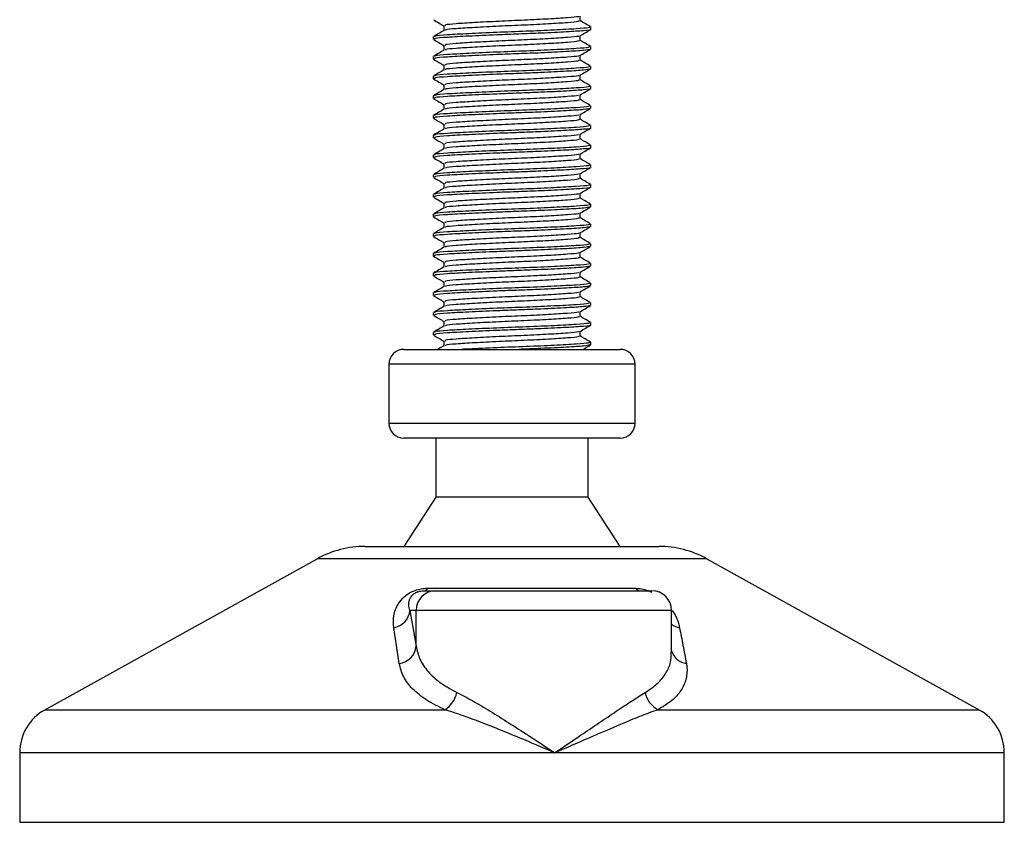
# Model space of a CAD drawing. Header units: millimetres. Extents: x 0 to 420, y 0 to 297.
# Tile 11 of 68: x 93 to 109, y 143 to 155. Entities that reach past the tile are written whole.
import ezdxf

# ---------------------------------------------------------------- set-up
doc = ezdxf.new("R2010")
doc.units = ezdxf.units.MM

msp = doc.modelspace()

# ---------------------------------------------------------------- linework, layer by layer
at = {"color": 7, "linetype": 'Continuous', "lineweight": 25}
for p, q in [((102.1032, 155.0531), (102.1032, 155.1277)), ((99.9856, 154.9766), (99.9856, 154.9022)), ((102.2689, 154.9192), (102.2689, 154.9577)), ((99.8199, 154.8045), (99.8199, 154.7662)), ((102.1032, 154.747), (102.1032, 154.8216)), ((99.9856, 154.6704), (99.9856, 154.5961)), ((102.2582, 154.6131), (102.2672, 154.6104)), ((102.2689, 154.6131), (102.2689, 154.6515)), ((99.8199, 154.4984), (99.8199, 154.4601)), ((102.1032, 154.4408), (102.1032, 154.5155)), ((99.9856, 154.3643), (99.9856, 154.29)), ((102.2582, 154.307), (102.2672, 154.3043)), ((102.2689, 154.307), (102.2689, 154.3454)), ((99.8199, 154.1922), (99.8199, 154.154)), ((102.1032, 154.1347), (102.1032, 154.2093)), ((99.9856, 154.0582), (99.9856, 153.9838)), ((102.2689, 154.0008), (102.2689, 154.0393)), ((99.8199, 153.8861), (99.8199, 153.8478)), ((102.1032, 153.8286), (102.1032, 153.9032)), ((99.9856, 153.752), (99.9856, 153.6777)), ((102.2582, 153.6947), (102.2672, 153.692)), ((102.2689, 153.6947), (102.2689, 153.7331)), ((99.8199, 153.58), (99.8199, 153.5417)), ((102.1032, 153.5224), (102.1032, 153.5971)), ((99.9856, 153.4459), (99.9856, 153.3716)), ((102.2689, 153.3886), (102.2689, 153.427)), ((99.8199, 153.2738), (99.8199, 153.2356)), ((102.1032, 153.2163), (102.1032, 153.2909)), ((99.9856, 153.1398), (99.9856, 153.0654)), ((102.2689, 153.0824), (102.2689, 153.1208)), ((99.8199, 152.9677), (99.8199, 152.9294)), ((102.1032, 152.9102), (102.1032, 152.9848)), ((99.9856, 152.8336), (99.9856, 152.7593)), ((102.2689, 152.7763), (102.2689, 152.8147)), ((99.8199, 152.6616), (99.8199, 152.6233)), ((102.1032, 152.604), (102.1032, 152.6787)), ((99.9856, 152.5275), (99.9856, 152.4532)), ((102.2689, 152.4702), (102.2689, 152.5086)), ((99.8199, 152.3554), (99.8199, 152.3172)), ((102.1032, 152.2979), (102.1032, 152.3725)), ((99.9856, 152.2214), (99.9856, 152.147)), ((102.2582, 152.164), (102.2672, 152.1614)), ((102.2689, 152.164), (102.2689, 152.2024)), ((99.8199, 152.0493), (99.8199, 152.011)), ((102.1032, 151.9918), (102.1032, 152.0664)), ((99.9856, 151.9152), (99.9856, 151.8409)), ((102.2582, 151.8579), (102.2672, 151.8552)), ((102.2689, 151.8579), (102.2689, 151.8963)), ((99.8199, 151.7432), (99.8199, 151.7049)), ((102.1032, 151.6856), (102.1032, 151.7603)), ((99.9856, 151.6091), (99.9856, 151.5348)), ((102.2582, 151.5518), (102.2672, 151.5491)), ((102.2689, 151.5518), (102.2689, 151.5902)), ((99.8199, 151.437), (99.8199, 151.3988)), ((102.1032, 151.3795), (102.1032, 151.4541)), ((99.9856, 151.303), (99.9856, 151.2286)), ((102.2582, 151.2456), (102.2672, 151.243)), ((102.2689, 151.2456), (102.2689, 151.284)), ((99.8199, 151.1309), (99.8199, 151.0926)), ((102.1032, 151.0734), (102.1032, 151.148)), ((99.9856, 150.9968), (99.9856, 150.9225)), ((102.2582, 150.9395), (102.2672, 150.9368)), ((102.2689, 150.9395), (102.2689, 150.9779)), ((99.8199, 150.8248), (99.8199, 150.7865)), ((102.1032, 150.7672), (102.1032, 150.8419)), ((99.9856, 150.6907), (99.9856, 150.6164)), ((102.2582, 150.6334), (102.2672, 150.6307)), ((102.2689, 150.6334), (102.2689, 150.6718)), ((99.8199, 150.5186), (99.8199, 150.4804)), ((102.1032, 150.4611), (102.1032, 150.5357)), ((99.9856, 150.3846), (99.9856, 150.3102)), ((102.2689, 150.3272), (102.2689, 150.3656)), ((99.8199, 150.2125), (99.8199, 150.1742)), ((102.1032, 150.155), (102.1032, 150.2296)), ((99.9856, 150.0784), (99.9856, 150.0041)), ((102.2582, 150.0211), (102.2672, 150.0184)), ((102.2689, 150.0211), (102.2689, 150.0595)), ((99.3607, 149.949), (102.7281, 149.949)), ((99.1311, 149.7194), (99.1311, 148.801)), ((99.1383, 149.7194), (99.1311, 149.7194)), ((102.9577, 149.7194), (99.1383, 149.7194)), ((102.9577, 148.801), (102.9577, 149.7194)), ((99.1311, 148.801), (102.9577, 148.801)), ((102.7281, 148.5714), (99.3607, 148.5714)), ((99.8581, 148.5714), (99.8581, 147.653)), ((102.2307, 147.653), (102.2307, 148.5714)), ((99.8581, 147.653), (99.3607, 146.8877)), ((102.2307, 147.653), (99.8581, 147.653)), ((102.7281, 146.8877), (102.2307, 147.653)), ((98.7613, 146.8877), (103.3275, 146.8877)), ((98.0197, 146.696), (93.7856, 144.351)), ((98.0311, 146.696), (98.0197, 146.696)), ((104.0691, 146.696), (98.0311, 146.696)), ((108.3032, 144.351), (104.0691, 146.696)), ((99.6818, 146.1989), (99.8581, 146.1989)), ((99.7323, 146.2372), (102.9627, 146.2372)), ((99.8581, 146.1989), (103.2192, 146.1989)), ((99.4576, 145.8927), (99.5531, 145.3365)), ((99.5531, 145.8927), (99.4576, 145.8927)), ((99.5531, 145.3365), (99.5531, 145.8927)), ((103.5253, 145.8927), (99.5531, 145.8927)), ((103.5253, 145.2371), (103.5253, 145.8927)), ((93.7856, 144.351), (100.0004, 144.351)), ((103.3137, 144.351), (108.3032, 144.351)), ((93.3911, 143.6815), (93.3911, 142.6018)), ((101.708, 143.6815), (93.3911, 143.6815)), ((108.6978, 143.6815), (101.708, 143.6815)), ((108.6978, 142.6018), (108.6978, 143.6815)), ((93.3911, 142.6018), (93.4199, 142.6018)), ((93.4199, 142.6018), (108.6978, 142.6018))]:
    msp.add_line(p, q, dxfattribs=at)
for centre, radius, start, end in [((99.3607, 149.7194), 0.2296, 90, 180), ((102.7281, 149.7194), 0.2296, 0, 90), ((99.3607, 148.801), 0.2296, 180, 270), ((102.7281, 148.801), 0.2296, 270, 0), ((98.7613, 145.357), 1.5307, 90, 118.97971), ((103.3275, 145.357), 1.5307, 61.02029, 90), ((99.8587, 145.8933), 0.3056, 90.1083, 180.10789), ((99.672, 146.2642), 0.066, 278.49257, 335.89592), ((103.0422, 146.3001), 0.1014, 218.34182, 266.79191), ((103.2192, 145.8927), 0.3061, 0, 90), ((99.1605, 145.9195), 0.2983, 279.07467, 354.85539), ((103.7082, 145.924), 0.3048, 233.12971, 258.87121), ((99.2556, 145.3655), 0.2989, 276.94193, 354.44804), ((103.7888, 145.3408), 0.2742, 196.03358, 262.99521), ((99.7826, 144.7011), 0.4123, 301.89425, 348.4889), ((103.4885, 144.6858), 0.3777, 190.22117, 242.43176), ((94.1564, 143.6815), 0.7653, 118.97971, 180), ((107.9324, 143.6815), 0.7653, 0, 61.02029)]:
    msp.add_arc(centre, radius, start, end, dxfattribs=at)
for points, knots in [([(99.8246, 155.0679), (99.8523, 155.0519), (99.906, 155.0208), (99.9596, 154.9897), (99.9856, 154.9747)], [0, 0, 0, 0, 0.5163558, 1, 1, 1, 1]), ([(102.0793, 155.1248), (102.0789, 155.1223), (102.0772, 155.1134), (101.9173, 155.1005), (101.6269, 155.0807), (101.2424, 155.0617), (100.8328, 155.0448), (100.4518, 155.0246), (100.1619, 155.0067), (99.998, 154.9912), (100.0026, 154.9807), (100.0044, 154.9766)], [0, 0, 0, 0, 0.0492908, 0.1712997, 0.2981292, 0.4238469, 0.5463291, 0.6737547, 0.7978, 0.9217212, 1, 1, 1, 1]), ([(99.9892, 154.9043), (99.9615, 154.8883), (99.9061, 154.8562), (99.8506, 154.8241), (99.8229, 154.808)], [0, 0, 0, 0, 0.4998987, 1, 1, 1, 1]), ([(102.2482, 154.9577), (102.249, 154.9534), (102.2512, 154.9428), (102.0565, 154.9282), (101.7174, 154.9085), (101.2736, 154.8895), (100.7996, 154.8726), (100.359, 154.8524), (100.0239, 154.8345), (99.8345, 154.819), (99.8397, 154.8085), (99.8417, 154.8045)], [0, 0, 0, 0, 0.0795242, 0.1977381, 0.3206174, 0.4424209, 0.5610929, 0.684549, 0.8047339, 0.9247987, 1, 1, 1, 1]), ([(102.2582, 154.9192), (102.2617, 154.9183), (102.2899, 154.9111), (102.173, 154.8984), (101.9113, 154.8806), (101.5379, 154.862), (101.1558, 154.8473), (100.7638, 154.8326), (100.3589, 154.8141), (100.0239, 154.7963), (99.8345, 154.7807), (99.8397, 154.7703), (99.8417, 154.7662)], [0, 0, 0, 0, 0.0167834, 0.1370015, 0.2569808, 0.380436, 0.4722687, 0.5611895, 0.6846185, 0.8047769, 0.9248152, 1, 1, 1, 1]), ([(102.0852, 155.0532), (102.0859, 155.049), (102.0877, 155.0384), (101.9195, 155.0239), (101.6264, 155.0041), (101.2425, 154.9852), (100.8329, 154.9683), (100.4513, 154.9481), (100.1638, 154.9302), (100.0067, 154.916), (100.0078, 154.907), (100.0082, 154.9044)], [0, 0, 0, 0, 0.0812126, 0.2026951, 0.3289775, 0.4541529, 0.5761068, 0.7029826, 0.8264929, 0.9498795, 1, 1, 1, 1]), ([(102.098, 154.8186), (102.1257, 154.8346), (102.1811, 154.8667), (102.2365, 154.8988), (102.2642, 154.9148)], [0, 0, 0, 0, 0.4999098, 1, 1, 1, 1]), ([(102.2659, 154.9611), (102.2382, 154.9772), (102.184, 155.0085), (102.1297, 155.04), (102.1032, 155.0553)], [0, 0, 0, 0, 0.5112595, 1, 1, 1, 1]), ([(99.8246, 154.7618), (99.8523, 154.7457), (99.906, 154.7146), (99.9596, 154.6836), (99.9856, 154.6685)], [0, 0, 0, 0, 0.5163558, 1, 1, 1, 1]), ([(102.0793, 154.8187), (102.0789, 154.8162), (102.0772, 154.8073), (101.9173, 154.7943), (101.6269, 154.7745), (101.2424, 154.7556), (100.8328, 154.7387), (100.4518, 154.7185), (100.1619, 154.7006), (99.998, 154.685), (100.0026, 154.6745), (100.0044, 154.6705)], [0, 0, 0, 0, 0.0492908, 0.1712997, 0.2981292, 0.4238469, 0.5463291, 0.6737547, 0.7978, 0.9217212, 1, 1, 1, 1]), ([(99.9892, 154.5982), (99.9615, 154.5822), (99.9061, 154.55), (99.8506, 154.518), (99.8229, 154.5019)], [0, 0, 0, 0, 0.4998987, 1, 1, 1, 1]), ([(102.2482, 154.6515), (102.249, 154.6472), (102.2512, 154.6366), (102.0565, 154.6221), (101.7174, 154.6023), (101.2736, 154.5834), (100.7996, 154.5665), (100.359, 154.5463), (100.0239, 154.5284), (99.8345, 154.5129), (99.8397, 154.5024), (99.8417, 154.4984)], [0, 0, 0, 0, 0.07952416, 0.19773806, 0.32061745, 0.44242089, 0.56109289, 0.68454905, 0.80473395, 0.92479867, 1, 1, 1, 1]), ([(102.2569, 154.6087), (102.2336, 154.6032), (102.1846, 154.5916), (101.9056, 154.5745), (101.539, 154.5559), (101.1555, 154.5412), (100.7639, 154.5265), (100.3589, 154.508), (100.0239, 154.4901), (99.8345, 154.4746), (99.8397, 154.4641), (99.8417, 154.4601)], [0, 0, 0, 0, 0.1121001, 0.2355413, 0.3625587, 0.4570412, 0.5485278, 0.6755183, 0.7991439, 0.9226458, 1, 1, 1, 1]), ([(102.0852, 154.7471), (102.0859, 154.7429), (102.0877, 154.7323), (101.9195, 154.7178), (101.6264, 154.698), (101.2425, 154.679), (100.8329, 154.6621), (100.4513, 154.6419), (100.1638, 154.6241), (100.0067, 154.6099), (100.0078, 154.6009), (100.0082, 154.5982)], [0, 0, 0, 0, 0.0812126, 0.2026951, 0.3289775, 0.4541529, 0.5761068, 0.7029826, 0.8264929, 0.9498795, 1, 1, 1, 1]), ([(102.098, 154.5124), (102.1257, 154.5285), (102.1811, 154.5606), (102.2365, 154.5926), (102.2642, 154.6087)], [0, 0, 0, 0, 0.4999098, 1, 1, 1, 1]), ([(102.2659, 154.655), (102.2382, 154.671), (102.184, 154.7024), (102.1297, 154.7338), (102.1032, 154.7492)], [0, 0, 0, 0, 0.5112595, 1, 1, 1, 1]), ([(99.8246, 154.4556), (99.8523, 154.4396), (99.906, 154.4085), (99.9596, 154.3774), (99.9856, 154.3624)], [0, 0, 0, 0, 0.5163558, 1, 1, 1, 1]), ([(102.0793, 154.5126), (102.0789, 154.51), (102.0772, 154.5012), (101.9173, 154.4882), (101.6269, 154.4684), (101.2424, 154.4494), (100.8328, 154.4325), (100.4518, 154.4123), (100.1619, 154.3945), (99.998, 154.3789), (100.0026, 154.3684), (100.0044, 154.3643)], [0, 0, 0, 0, 0.0492908, 0.1712997, 0.2981292, 0.4238469, 0.5463291, 0.6737547, 0.7978, 0.9217212, 1, 1, 1, 1]), ([(99.9892, 154.2921), (99.9615, 154.276), (99.9061, 154.2439), (99.8506, 154.2118), (99.8229, 154.1958)], [0, 0, 0, 0, 0.4998987, 1, 1, 1, 1]), ([(102.2482, 154.3454), (102.249, 154.3411), (102.2512, 154.3305), (102.0565, 154.316), (101.7174, 154.2962), (101.2736, 154.2772), (100.7996, 154.2603), (100.359, 154.2401), (100.0239, 154.2223), (99.8345, 154.2067), (99.8397, 154.1963), (99.8417, 154.1922)], [0, 0, 0, 0, 0.07952416, 0.19773806, 0.32061745, 0.44242089, 0.56109289, 0.68454905, 0.80473395, 0.92479867, 1, 1, 1, 1]), ([(102.2569, 154.3026), (102.2336, 154.2971), (102.1846, 154.2855), (101.9056, 154.2684), (101.539, 154.2497), (101.1555, 154.235), (100.7639, 154.2204), (100.3589, 154.2019), (100.0239, 154.184), (99.8345, 154.1685), (99.8397, 154.158), (99.8417, 154.154)], [0, 0, 0, 0, 0.1121001, 0.2355413, 0.3625587, 0.4570412, 0.5485278, 0.6755183, 0.7991439, 0.9226458, 1, 1, 1, 1]), ([(102.0852, 154.441), (102.0859, 154.4367), (102.0877, 154.4261), (101.9195, 154.4116), (101.6264, 154.3919), (101.2425, 154.3729), (100.8329, 154.356), (100.4513, 154.3358), (100.1638, 154.3179), (100.0067, 154.3037), (100.0078, 154.2947), (100.0082, 154.2921)], [0, 0, 0, 0, 0.0812126, 0.2026951, 0.3289775, 0.4541529, 0.5761068, 0.7029826, 0.8264929, 0.9498795, 1, 1, 1, 1]), ([(102.098, 154.2063), (102.1257, 154.2223), (102.1811, 154.2544), (102.2365, 154.2865), (102.2642, 154.3026)], [0, 0, 0, 0, 0.4999098, 1, 1, 1, 1]), ([(102.2659, 154.3488), (102.2382, 154.3649), (102.184, 154.3963), (102.1297, 154.4277), (102.1032, 154.443)], [0, 0, 0, 0, 0.5112595, 1, 1, 1, 1]), ([(99.8246, 154.1495), (99.8523, 154.1334), (99.906, 154.1024), (99.9596, 154.0713), (99.9856, 154.0563)], [0, 0, 0, 0, 0.5163558, 1, 1, 1, 1]), ([(102.0793, 154.2064), (102.0789, 154.2039), (102.0772, 154.195), (101.9173, 154.1821), (101.6269, 154.1623), (101.2424, 154.1433), (100.8328, 154.1264), (100.4518, 154.1062), (100.1619, 154.0883), (99.998, 154.0728), (100.0026, 154.0623), (100.0044, 154.0582)], [0, 0, 0, 0, 0.0492908, 0.1712997, 0.2981292, 0.4238469, 0.5463291, 0.6737547, 0.7978, 0.9217212, 1, 1, 1, 1]), ([(99.9892, 153.9859), (99.9615, 153.9699), (99.9061, 153.9378), (99.8506, 153.9057), (99.8229, 153.8896)], [0, 0, 0, 0, 0.4998987, 1, 1, 1, 1]), ([(102.2482, 154.0393), (102.249, 154.035), (102.2512, 154.0244), (102.0565, 154.0098), (101.7174, 153.9901), (101.2736, 153.9711), (100.7996, 153.9542), (100.359, 153.934), (100.0239, 153.9161), (99.8345, 153.9006), (99.8397, 153.8901), (99.8417, 153.8861)], [0, 0, 0, 0, 0.07952416, 0.19773806, 0.32061745, 0.44242089, 0.56109289, 0.68454905, 0.80473395, 0.92479867, 1, 1, 1, 1]), ([(102.2582, 154.0008), (102.2617, 153.9999), (102.2899, 153.9927), (102.173, 153.98), (101.9113, 153.9622), (101.5379, 153.9436), (101.1558, 153.9289), (100.7638, 153.9142), (100.3589, 153.8957), (100.0239, 153.8779), (99.8345, 153.8623), (99.8397, 153.8519), (99.8417, 153.8478)], [0, 0, 0, 0, 0.0167834, 0.1370015, 0.2569808, 0.380436, 0.4722687, 0.5611895, 0.6846185, 0.8047769, 0.9248152, 1, 1, 1, 1]), ([(102.0852, 154.1348), (102.0859, 154.1306), (102.0877, 154.12), (101.9195, 154.1055), (101.6264, 154.0857), (101.2425, 154.0668), (100.8329, 154.0499), (100.4513, 154.0297), (100.1638, 154.0118), (100.0067, 153.9976), (100.0078, 153.9886), (100.0082, 153.986)], [0, 0, 0, 0, 0.0812126, 0.2026951, 0.3289775, 0.4541529, 0.5761068, 0.7029826, 0.8264929, 0.9498795, 1, 1, 1, 1]), ([(102.098, 153.9002), (102.1257, 153.9162), (102.1811, 153.9483), (102.2365, 153.9804), (102.2642, 153.9964)], [0, 0, 0, 0, 0.4999098, 1, 1, 1, 1]), ([(102.2659, 154.0427), (102.2382, 154.0588), (102.184, 154.0901), (102.1297, 154.1216), (102.1032, 154.1369)], [0, 0, 0, 0, 0.5112595, 1, 1, 1, 1]), ([(99.8246, 153.8434), (99.8523, 153.8273), (99.906, 153.7962), (99.9596, 153.7652), (99.9856, 153.7501)], [0, 0, 0, 0, 0.5163558, 1, 1, 1, 1]), ([(102.0793, 153.9003), (102.0789, 153.8978), (102.0772, 153.8889), (101.9173, 153.8759), (101.6269, 153.8561), (101.2424, 153.8372), (100.8328, 153.8203), (100.4518, 153.8001), (100.1619, 153.7822), (99.998, 153.7666), (100.0026, 153.7561), (100.0044, 153.7521)], [0, 0, 0, 0, 0.0492908, 0.1712997, 0.2981292, 0.4238469, 0.5463291, 0.6737547, 0.7978, 0.9217212, 1, 1, 1, 1]), ([(99.9892, 153.6798), (99.9615, 153.6638), (99.9061, 153.6316), (99.8506, 153.5996), (99.8229, 153.5835)], [0, 0, 0, 0, 0.4998987, 1, 1, 1, 1]), ([(102.2482, 153.7331), (102.249, 153.7288), (102.2512, 153.7182), (102.0565, 153.7037), (101.7174, 153.6839), (101.2736, 153.665), (100.7996, 153.6481), (100.359, 153.6279), (100.0239, 153.61), (99.8345, 153.5945), (99.8397, 153.584), (99.8417, 153.58)], [0, 0, 0, 0, 0.0795242, 0.1977381, 0.3206174, 0.4424209, 0.5610929, 0.684549, 0.8047339, 0.9247987, 1, 1, 1, 1]), ([(102.2569, 153.6903), (102.2336, 153.6848), (102.1846, 153.6732), (101.9056, 153.6561), (101.539, 153.6375), (101.1555, 153.6228), (100.7639, 153.6081), (100.3589, 153.5896), (100.0239, 153.5717), (99.8345, 153.5562), (99.8397, 153.5457), (99.8417, 153.5417)], [0, 0, 0, 0, 0.1121001, 0.2355413, 0.3625587, 0.4570412, 0.5485278, 0.6755183, 0.7991439, 0.9226458, 1, 1, 1, 1]), ([(102.0852, 153.8287), (102.0859, 153.8245), (102.0877, 153.8139), (101.9195, 153.7994), (101.6264, 153.7796), (101.2425, 153.7606), (100.8329, 153.7437), (100.4513, 153.7235), (100.1638, 153.7057), (100.0067, 153.6915), (100.0078, 153.6824), (100.0082, 153.6798)], [0, 0, 0, 0, 0.0812126, 0.2026951, 0.3289775, 0.4541529, 0.5761068, 0.7029826, 0.8264929, 0.9498795, 1, 1, 1, 1]), ([(102.098, 153.594), (102.1257, 153.6101), (102.1811, 153.6422), (102.2365, 153.6742), (102.2642, 153.6903)], [0, 0, 0, 0, 0.4999098, 1, 1, 1, 1]), ([(102.2659, 153.7366), (102.2382, 153.7526), (102.184, 153.784), (102.1297, 153.8154), (102.1032, 153.8308)], [0, 0, 0, 0, 0.5112595, 1, 1, 1, 1]), ([(99.8246, 153.5372), (99.8523, 153.5212), (99.906, 153.4901), (99.9596, 153.459), (99.9856, 153.444)], [0, 0, 0, 0, 0.5163558, 1, 1, 1, 1]), ([(102.0793, 153.5942), (102.0789, 153.5916), (102.0772, 153.5828), (101.9173, 153.5698), (101.6269, 153.55), (101.2424, 153.531), (100.8328, 153.5141), (100.4518, 153.4939), (100.1619, 153.4761), (99.998, 153.4605), (100.0026, 153.45), (100.0044, 153.4459)], [0, 0, 0, 0, 0.0492908, 0.1712997, 0.2981292, 0.4238469, 0.5463291, 0.6737547, 0.7978, 0.9217212, 1, 1, 1, 1]), ([(99.9892, 153.3737), (99.9615, 153.3576), (99.9061, 153.3255), (99.8506, 153.2934), (99.8229, 153.2774)], [0, 0, 0, 0, 0.4998987, 1, 1, 1, 1]), ([(102.2482, 153.427), (102.249, 153.4227), (102.2512, 153.4121), (102.0565, 153.3976), (101.7174, 153.3778), (101.2736, 153.3588), (100.7996, 153.3419), (100.359, 153.3217), (100.0239, 153.3039), (99.8345, 153.2883), (99.8397, 153.2779), (99.8417, 153.2738)], [0, 0, 0, 0, 0.0795242, 0.1977381, 0.3206174, 0.4424209, 0.5610929, 0.684549, 0.8047339, 0.9247987, 1, 1, 1, 1]), ([(102.2582, 153.3886), (102.2617, 153.3877), (102.2899, 153.3804), (102.173, 153.3678), (101.9113, 153.35), (101.5379, 153.3313), (101.1558, 153.3166), (100.7638, 153.302), (100.3589, 153.2835), (100.0239, 153.2656), (99.8345, 153.2501), (99.8397, 153.2396), (99.8417, 153.2356)], [0, 0, 0, 0, 0.0167834, 0.1370015, 0.2569808, 0.380436, 0.4722687, 0.5611895, 0.6846185, 0.8047769, 0.9248152, 1, 1, 1, 1]), ([(102.0852, 153.5226), (102.0859, 153.5183), (102.0877, 153.5077), (101.9195, 153.4932), (101.6264, 153.4735), (101.2425, 153.4545), (100.8329, 153.4376), (100.4513, 153.4174), (100.1638, 153.3995), (100.0067, 153.3853), (100.0078, 153.3763), (100.0082, 153.3737)], [0, 0, 0, 0, 0.0812126, 0.2026951, 0.3289775, 0.4541529, 0.5761068, 0.7029826, 0.8264929, 0.9498795, 1, 1, 1, 1]), ([(102.098, 153.2879), (102.1257, 153.3039), (102.1811, 153.336), (102.2365, 153.3681), (102.2642, 153.3842)], [0, 0, 0, 0, 0.4999098, 1, 1, 1, 1]), ([(102.2659, 153.4304), (102.2382, 153.4465), (102.184, 153.4779), (102.1297, 153.5093), (102.1032, 153.5246)], [0, 0, 0, 0, 0.5112595, 1, 1, 1, 1]), ([(99.8246, 153.2311), (99.8523, 153.215), (99.906, 153.184), (99.9596, 153.1529), (99.9856, 153.1379)], [0, 0, 0, 0, 0.5163558, 1, 1, 1, 1]), ([(102.0793, 153.288), (102.0789, 153.2855), (102.0772, 153.2766), (101.9173, 153.2637), (101.6269, 153.2439), (101.2424, 153.2249), (100.8328, 153.208), (100.4518, 153.1878), (100.1619, 153.1699), (99.998, 153.1544), (100.0026, 153.1439), (100.0044, 153.1398)], [0, 0, 0, 0, 0.0492908, 0.1712997, 0.2981292, 0.4238469, 0.5463291, 0.6737547, 0.7978, 0.9217212, 1, 1, 1, 1]), ([(99.9892, 153.0675), (99.9615, 153.0515), (99.9061, 153.0194), (99.8506, 152.9873), (99.8229, 152.9712)], [0, 0, 0, 0, 0.4998987, 1, 1, 1, 1]), ([(102.2482, 153.1208), (102.249, 153.1166), (102.2512, 153.106), (102.0565, 153.0914), (101.7174, 153.0717), (101.2736, 153.0527), (100.7996, 153.0358), (100.359, 153.0156), (100.0239, 152.9977), (99.8345, 152.9822), (99.8397, 152.9717), (99.8417, 152.9677)], [0, 0, 0, 0, 0.07952416, 0.19773806, 0.32061745, 0.44242089, 0.56109289, 0.68454905, 0.80473395, 0.92479867, 1, 1, 1, 1]), ([(102.2582, 153.0824), (102.2617, 153.0815), (102.2899, 153.0742), (102.173, 153.0616), (101.9113, 153.0438), (101.5379, 153.0252), (101.1558, 153.0105), (100.7638, 152.9958), (100.3589, 152.9773), (100.0239, 152.9595), (99.8345, 152.9439), (99.8397, 152.9335), (99.8417, 152.9294)], [0, 0, 0, 0, 0.0167834, 0.1370015, 0.2569808, 0.380436, 0.4722687, 0.5611895, 0.6846185, 0.8047769, 0.9248152, 1, 1, 1, 1]), ([(102.0852, 153.2164), (102.0859, 153.2122), (102.0877, 153.2016), (101.9195, 153.1871), (101.6264, 153.1673), (101.2425, 153.1484), (100.8329, 153.1315), (100.4513, 153.1113), (100.1638, 153.0934), (100.0067, 153.0792), (100.0078, 153.0702), (100.0082, 153.0676)], [0, 0, 0, 0, 0.0812126, 0.2026951, 0.3289775, 0.4541529, 0.5761068, 0.7029826, 0.8264929, 0.9498795, 1, 1, 1, 1]), ([(102.098, 152.9818), (102.1257, 152.9978), (102.1811, 153.0299), (102.2365, 153.062), (102.2642, 153.078)], [0, 0, 0, 0, 0.4999098, 1, 1, 1, 1]), ([(102.2659, 153.1243), (102.2382, 153.1404), (102.184, 153.1717), (102.1297, 153.2032), (102.1032, 153.2185)], [0, 0, 0, 0, 0.5112595, 1, 1, 1, 1]), ([(99.8246, 152.925), (99.8523, 152.9089), (99.906, 152.8778), (99.9596, 152.8468), (99.9856, 152.8317)], [0, 0, 0, 0, 0.5163558, 1, 1, 1, 1]), ([(102.0793, 152.9819), (102.0789, 152.9794), (102.0772, 152.9705), (101.9173, 152.9575), (101.6269, 152.9377), (101.2424, 152.9188), (100.8328, 152.9019), (100.4518, 152.8817), (100.1619, 152.8638), (99.998, 152.8482), (100.0026, 152.8377), (100.0044, 152.8337)], [0, 0, 0, 0, 0.0492908, 0.1712997, 0.2981292, 0.4238469, 0.5463291, 0.6737547, 0.7978, 0.9217212, 1, 1, 1, 1]), ([(99.9892, 152.7614), (99.9615, 152.7454), (99.9061, 152.7132), (99.8506, 152.6812), (99.8229, 152.6651)], [0, 0, 0, 0, 0.4998987, 1, 1, 1, 1]), ([(102.2482, 152.8147), (102.249, 152.8104), (102.2512, 152.7998), (102.0565, 152.7853), (101.7174, 152.7655), (101.2736, 152.7466), (100.7996, 152.7297), (100.359, 152.7095), (100.0239, 152.6916), (99.8345, 152.6761), (99.8397, 152.6656), (99.8417, 152.6616)], [0, 0, 0, 0, 0.07952416, 0.19773806, 0.32061745, 0.44242089, 0.56109289, 0.68454905, 0.80473395, 0.92479867, 1, 1, 1, 1]), ([(102.2582, 152.7763), (102.2617, 152.7754), (102.2899, 152.7681), (102.173, 152.7555), (101.9113, 152.7377), (101.5379, 152.7191), (101.1558, 152.7043), (100.7638, 152.6897), (100.3589, 152.6712), (100.0239, 152.6533), (99.8345, 152.6378), (99.8397, 152.6273), (99.8417, 152.6233)], [0, 0, 0, 0, 0.0167834, 0.1370015, 0.2569808, 0.380436, 0.4722687, 0.5611895, 0.6846185, 0.8047769, 0.9248152, 1, 1, 1, 1]), ([(102.0852, 152.9103), (102.0859, 152.9061), (102.0877, 152.8955), (101.9195, 152.881), (101.6264, 152.8612), (101.2425, 152.8422), (100.8329, 152.8253), (100.4513, 152.8051), (100.1638, 152.7873), (100.0067, 152.7731), (100.0078, 152.764), (100.0082, 152.7614)], [0, 0, 0, 0, 0.0812126, 0.2026951, 0.3289775, 0.4541529, 0.5761068, 0.7029826, 0.8264929, 0.9498795, 1, 1, 1, 1]), ([(102.098, 152.6756), (102.1257, 152.6917), (102.1811, 152.7238), (102.2365, 152.7558), (102.2642, 152.7719)], [0, 0, 0, 0, 0.4999098, 1, 1, 1, 1]), ([(102.2659, 152.8182), (102.2382, 152.8342), (102.184, 152.8656), (102.1297, 152.897), (102.1032, 152.9124)], [0, 0, 0, 0, 0.5112595, 1, 1, 1, 1]), ([(99.8246, 152.6188), (99.8523, 152.6028), (99.906, 152.5717), (99.9596, 152.5406), (99.9856, 152.5256)], [0, 0, 0, 0, 0.5163558, 1, 1, 1, 1]), ([(102.0793, 152.6758), (102.0789, 152.6732), (102.0772, 152.6644), (101.9173, 152.6514), (101.6269, 152.6316), (101.2424, 152.6126), (100.8328, 152.5957), (100.4518, 152.5755), (100.1619, 152.5577), (99.998, 152.5421), (100.0026, 152.5316), (100.0044, 152.5275)], [0, 0, 0, 0, 0.0492908, 0.1712997, 0.2981292, 0.4238469, 0.5463291, 0.6737547, 0.7978, 0.9217212, 1, 1, 1, 1]), ([(99.9892, 152.4553), (99.9615, 152.4392), (99.9061, 152.4071), (99.8506, 152.375), (99.8229, 152.359)], [0, 0, 0, 0, 0.4998987, 1, 1, 1, 1]), ([(102.2482, 152.5086), (102.249, 152.5043), (102.2512, 152.4937), (102.0565, 152.4792), (101.7174, 152.4594), (101.2736, 152.4404), (100.7996, 152.4235), (100.359, 152.4033), (100.0239, 152.3855), (99.8345, 152.3699), (99.8397, 152.3595), (99.8417, 152.3554)], [0, 0, 0, 0, 0.07952416, 0.19773806, 0.32061745, 0.44242089, 0.56109289, 0.68454905, 0.80473395, 0.92479867, 1, 1, 1, 1]), ([(102.2582, 152.4702), (102.2617, 152.4693), (102.2899, 152.462), (102.173, 152.4494), (101.9113, 152.4316), (101.5379, 152.4129), (101.1558, 152.3982), (100.7638, 152.3836), (100.3589, 152.3651), (100.0239, 152.3472), (99.8345, 152.3317), (99.8397, 152.3212), (99.8417, 152.3172)], [0, 0, 0, 0, 0.0167834, 0.1370015, 0.2569808, 0.380436, 0.4722687, 0.5611895, 0.6846185, 0.8047769, 0.9248152, 1, 1, 1, 1]), ([(102.0852, 152.6042), (102.0859, 152.5999), (102.0877, 152.5893), (101.9195, 152.5748), (101.6264, 152.5551), (101.2425, 152.5361), (100.8329, 152.5192), (100.4513, 152.499), (100.1638, 152.4811), (100.0067, 152.4669), (100.0078, 152.4579), (100.0082, 152.4553)], [0, 0, 0, 0, 0.0812126, 0.2026951, 0.3289775, 0.4541529, 0.5761068, 0.7029826, 0.8264929, 0.9498795, 1, 1, 1, 1]), ([(102.098, 152.3695), (102.1257, 152.3855), (102.1811, 152.4176), (102.2365, 152.4497), (102.2642, 152.4658)], [0, 0, 0, 0, 0.4999098, 1, 1, 1, 1]), ([(102.2659, 152.512), (102.2382, 152.5281), (102.184, 152.5595), (102.1297, 152.5909), (102.1032, 152.6062)], [0, 0, 0, 0, 0.5112595, 1, 1, 1, 1]), ([(99.8246, 152.3127), (99.8523, 152.2966), (99.906, 152.2656), (99.9596, 152.2345), (99.9856, 152.2195)], [0, 0, 0, 0, 0.5163558, 1, 1, 1, 1]), ([(102.0793, 152.3696), (102.0789, 152.3671), (102.0772, 152.3582), (101.9173, 152.3453), (101.6269, 152.3255), (101.2424, 152.3065), (100.8328, 152.2896), (100.4518, 152.2694), (100.1619, 152.2515), (99.998, 152.236), (100.0026, 152.2255), (100.0044, 152.2214)], [0, 0, 0, 0, 0.0492908, 0.1712997, 0.2981292, 0.4238469, 0.5463291, 0.6737547, 0.7978, 0.9217212, 1, 1, 1, 1]), ([(99.9892, 152.1491), (99.9615, 152.1331), (99.9061, 152.101), (99.8506, 152.0689), (99.8229, 152.0528)], [0, 0, 0, 0, 0.4998987, 1, 1, 1, 1]), ([(102.2482, 152.2024), (102.249, 152.1982), (102.2512, 152.1876), (102.0565, 152.173), (101.7174, 152.1533), (101.2736, 152.1343), (100.7996, 152.1174), (100.359, 152.0972), (100.0239, 152.0793), (99.8345, 152.0638), (99.8397, 152.0533), (99.8417, 152.0493)], [0, 0, 0, 0, 0.0795242, 0.1977381, 0.3206174, 0.4424209, 0.5610929, 0.684549, 0.8047339, 0.9247987, 1, 1, 1, 1]), ([(102.2569, 152.1597), (102.2336, 152.1541), (102.1846, 152.1426), (101.9056, 152.1255), (101.539, 152.1068), (101.1555, 152.0921), (100.7639, 152.0774), (100.3589, 152.0589), (100.0239, 152.0411), (99.8345, 152.0255), (99.8397, 152.0151), (99.8417, 152.011)], [0, 0, 0, 0, 0.11210007, 0.23554127, 0.36255871, 0.45704119, 0.54852784, 0.6755183, 0.79914386, 0.9226458, 1, 1, 1, 1]), ([(102.0852, 152.298), (102.0859, 152.2938), (102.0877, 152.2832), (101.9195, 152.2687), (101.6264, 152.2489), (101.2425, 152.23), (100.8329, 152.2131), (100.4513, 152.1929), (100.1638, 152.175), (100.0067, 152.1608), (100.0078, 152.1518), (100.0082, 152.1492)], [0, 0, 0, 0, 0.0812126, 0.2026951, 0.3289775, 0.4541529, 0.5761068, 0.7029826, 0.8264929, 0.9498795, 1, 1, 1, 1]), ([(102.098, 152.0634), (102.1257, 152.0794), (102.1811, 152.1115), (102.2365, 152.1436), (102.2642, 152.1596)], [0, 0, 0, 0, 0.4999098, 1, 1, 1, 1]), ([(102.2659, 152.2059), (102.2382, 152.222), (102.184, 152.2533), (102.1297, 152.2848), (102.1032, 152.3001)], [0, 0, 0, 0, 0.5112595, 1, 1, 1, 1]), ([(99.8246, 152.0066), (99.8523, 151.9905), (99.906, 151.9594), (99.9596, 151.9284), (99.9856, 151.9133)], [0, 0, 0, 0, 0.5163558, 1, 1, 1, 1]), ([(102.0793, 152.0635), (102.0789, 152.061), (102.0772, 152.0521), (101.9173, 152.0391), (101.6269, 152.0193), (101.2424, 152.0004), (100.8328, 151.9835), (100.4518, 151.9633), (100.1619, 151.9454), (99.998, 151.9298), (100.0026, 151.9193), (100.0044, 151.9153)], [0, 0, 0, 0, 0.0492908, 0.1712997, 0.2981292, 0.4238469, 0.5463291, 0.6737547, 0.7978, 0.9217212, 1, 1, 1, 1]), ([(99.9892, 151.843), (99.9615, 151.827), (99.9061, 151.7948), (99.8506, 151.7628), (99.8229, 151.7467)], [0, 0, 0, 0, 0.4998987, 1, 1, 1, 1]), ([(102.2482, 151.8963), (102.249, 151.892), (102.2512, 151.8814), (102.0565, 151.8669), (101.7174, 151.8471), (101.2736, 151.8281), (100.7996, 151.8113), (100.359, 151.7911), (100.0239, 151.7732), (99.8345, 151.7577), (99.8397, 151.7472), (99.8417, 151.7432)], [0, 0, 0, 0, 0.0795242, 0.1977381, 0.3206174, 0.4424209, 0.5610929, 0.684549, 0.8047339, 0.9247987, 1, 1, 1, 1]), ([(102.2569, 151.8535), (102.2336, 151.848), (102.1846, 151.8364), (101.9056, 151.8193), (101.539, 151.8006), (101.1555, 151.7859), (100.7639, 151.7713), (100.3589, 151.7528), (100.0239, 151.7349), (99.8345, 151.7194), (99.8397, 151.7089), (99.8417, 151.7049)], [0, 0, 0, 0, 0.11210007, 0.23554127, 0.36255871, 0.45704119, 0.54852784, 0.6755183, 0.79914386, 0.9226458, 1, 1, 1, 1]), ([(102.0852, 151.9919), (102.0859, 151.9877), (102.0877, 151.9771), (101.9195, 151.9626), (101.6264, 151.9428), (101.2425, 151.9238), (100.8329, 151.9069), (100.4513, 151.8867), (100.1638, 151.8689), (100.0067, 151.8547), (100.0078, 151.8456), (100.0082, 151.843)], [0, 0, 0, 0, 0.0812126, 0.2026951, 0.3289775, 0.4541529, 0.5761068, 0.7029826, 0.8264929, 0.9498795, 1, 1, 1, 1]), ([(102.098, 151.7572), (102.1257, 151.7733), (102.1811, 151.8054), (102.2365, 151.8374), (102.2642, 151.8535)], [0, 0, 0, 0, 0.4999098, 1, 1, 1, 1]), ([(102.2659, 151.8998), (102.2382, 151.9158), (102.184, 151.9472), (102.1297, 151.9786), (102.1032, 151.994)], [0, 0, 0, 0, 0.5112595, 1, 1, 1, 1]), ([(99.8246, 151.7004), (99.8523, 151.6844), (99.906, 151.6533), (99.9596, 151.6222), (99.9856, 151.6072)], [0, 0, 0, 0, 0.5163558, 1, 1, 1, 1]), ([(102.0793, 151.7574), (102.0789, 151.7548), (102.0772, 151.746), (101.9173, 151.733), (101.6269, 151.7132), (101.2424, 151.6942), (100.8328, 151.6773), (100.4518, 151.6571), (100.1619, 151.6393), (99.998, 151.6237), (100.0026, 151.6132), (100.0044, 151.6091)], [0, 0, 0, 0, 0.0492908, 0.1712997, 0.2981292, 0.4238469, 0.5463291, 0.6737547, 0.7978, 0.9217212, 1, 1, 1, 1]), ([(99.9892, 151.5369), (99.9615, 151.5208), (99.9061, 151.4887), (99.8506, 151.4566), (99.8229, 151.4406)], [0, 0, 0, 0, 0.4998987, 1, 1, 1, 1]), ([(102.2482, 151.5902), (102.249, 151.5859), (102.2512, 151.5753), (102.0565, 151.5608), (101.7174, 151.541), (101.2736, 151.522), (100.7996, 151.5051), (100.359, 151.4849), (100.0239, 151.4671), (99.8345, 151.4515), (99.8397, 151.4411), (99.8417, 151.437)], [0, 0, 0, 0, 0.07952416, 0.19773806, 0.32061745, 0.44242089, 0.56109289, 0.68454905, 0.80473395, 0.92479867, 1, 1, 1, 1]), ([(102.2569, 151.5474), (102.2336, 151.5419), (102.1846, 151.5303), (101.9056, 151.5132), (101.539, 151.4945), (101.1555, 151.4798), (100.7639, 151.4651), (100.3589, 151.4467), (100.0239, 151.4288), (99.8345, 151.4133), (99.8397, 151.4028), (99.8417, 151.3988)], [0, 0, 0, 0, 0.11210007, 0.23554127, 0.36255871, 0.45704119, 0.54852784, 0.6755183, 0.79914386, 0.9226458, 1, 1, 1, 1]), ([(102.0852, 151.6858), (102.0859, 151.6815), (102.0877, 151.6709), (101.9195, 151.6564), (101.6264, 151.6367), (101.2425, 151.6177), (100.8329, 151.6008), (100.4513, 151.5806), (100.1638, 151.5627), (100.0067, 151.5485), (100.0078, 151.5395), (100.0082, 151.5369)], [0, 0, 0, 0, 0.0812126, 0.2026951, 0.3289775, 0.4541529, 0.5761068, 0.7029826, 0.8264929, 0.9498795, 1, 1, 1, 1]), ([(102.098, 151.4511), (102.1257, 151.4671), (102.1811, 151.4992), (102.2365, 151.5313), (102.2642, 151.5474)], [0, 0, 0, 0, 0.4999098, 1, 1, 1, 1]), ([(102.2659, 151.5936), (102.2382, 151.6097), (102.184, 151.6411), (102.1297, 151.6725), (102.1032, 151.6878)], [0, 0, 0, 0, 0.5112595, 1, 1, 1, 1]), ([(99.8246, 151.3943), (99.8523, 151.3782), (99.906, 151.3472), (99.9596, 151.3161), (99.9856, 151.3011)], [0, 0, 0, 0, 0.5163558, 1, 1, 1, 1]), ([(102.0793, 151.4512), (102.0789, 151.4487), (102.0772, 151.4398), (101.9173, 151.4269), (101.6269, 151.407), (101.2424, 151.3881), (100.8328, 151.3712), (100.4518, 151.351), (100.1619, 151.3331), (99.998, 151.3176), (100.0026, 151.3071), (100.0044, 151.303)], [0, 0, 0, 0, 0.0492908, 0.1712997, 0.2981292, 0.4238469, 0.5463291, 0.6737547, 0.7978, 0.9217212, 1, 1, 1, 1]), ([(99.9892, 151.2307), (99.9615, 151.2147), (99.9061, 151.1826), (99.8506, 151.1505), (99.8229, 151.1344)], [0, 0, 0, 0, 0.4998987, 1, 1, 1, 1]), ([(102.2482, 151.284), (102.249, 151.2798), (102.2512, 151.2692), (102.0565, 151.2546), (101.7174, 151.2349), (101.2736, 151.2159), (100.7996, 151.199), (100.359, 151.1788), (100.0239, 151.1609), (99.8345, 151.1454), (99.8397, 151.1349), (99.8417, 151.1309)], [0, 0, 0, 0, 0.0795242, 0.1977381, 0.3206174, 0.4424209, 0.5610929, 0.684549, 0.8047339, 0.9247987, 1, 1, 1, 1]), ([(102.2569, 151.2413), (102.2336, 151.2357), (102.1846, 151.2242), (101.9056, 151.2071), (101.539, 151.1884), (101.1555, 151.1737), (100.7639, 151.159), (100.3589, 151.1405), (100.0239, 151.1227), (99.8345, 151.1071), (99.8397, 151.0967), (99.8417, 151.0926)], [0, 0, 0, 0, 0.11210007, 0.23554127, 0.36255871, 0.45704119, 0.54852784, 0.6755183, 0.79914386, 0.9226458, 1, 1, 1, 1]), ([(102.0852, 151.3796), (102.0859, 151.3754), (102.0877, 151.3648), (101.9195, 151.3503), (101.6264, 151.3305), (101.2425, 151.3115), (100.8329, 151.2947), (100.4513, 151.2745), (100.1638, 151.2566), (100.0067, 151.2424), (100.0078, 151.2334), (100.0082, 151.2308)], [0, 0, 0, 0, 0.0812126, 0.2026951, 0.3289775, 0.4541529, 0.5761068, 0.7029826, 0.8264929, 0.9498795, 1, 1, 1, 1]), ([(102.098, 151.145), (102.1257, 151.161), (102.1811, 151.1931), (102.2365, 151.2252), (102.2642, 151.2412)], [0, 0, 0, 0, 0.4999098, 1, 1, 1, 1]), ([(102.2659, 151.2875), (102.2382, 151.3035), (102.184, 151.3349), (102.1297, 151.3664), (102.1032, 151.3817)], [0, 0, 0, 0, 0.5112595, 1, 1, 1, 1]), ([(99.8246, 151.0882), (99.8523, 151.0721), (99.906, 151.041), (99.9596, 151.01), (99.9856, 150.9949)], [0, 0, 0, 0, 0.5163558, 1, 1, 1, 1]), ([(102.0793, 151.1451), (102.0789, 151.1426), (102.0772, 151.1337), (101.9173, 151.1207), (101.6269, 151.1009), (101.2424, 151.082), (100.8328, 151.0651), (100.4518, 151.0449), (100.1619, 151.027), (99.998, 151.0114), (100.0026, 151.0009), (100.0044, 150.9969)], [0, 0, 0, 0, 0.0492908, 0.1712997, 0.2981292, 0.4238469, 0.5463291, 0.6737547, 0.7978, 0.9217212, 1, 1, 1, 1]), ([(99.9892, 150.9246), (99.9615, 150.9086), (99.9061, 150.8764), (99.8506, 150.8443), (99.8229, 150.8283)], [0, 0, 0, 0, 0.4998987, 1, 1, 1, 1]), ([(102.2482, 150.9779), (102.249, 150.9736), (102.2512, 150.963), (102.0565, 150.9485), (101.7174, 150.9287), (101.2736, 150.9097), (100.7996, 150.8929), (100.359, 150.8727), (100.0239, 150.8548), (99.8345, 150.8393), (99.8397, 150.8288), (99.8417, 150.8248)], [0, 0, 0, 0, 0.0795242, 0.1977381, 0.3206174, 0.4424209, 0.5610929, 0.684549, 0.8047339, 0.9247987, 1, 1, 1, 1]), ([(102.2569, 150.9351), (102.2336, 150.9296), (102.1846, 150.918), (101.9056, 150.9009), (101.539, 150.8822), (101.1555, 150.8675), (100.7639, 150.8529), (100.3589, 150.8344), (100.0239, 150.8165), (99.8345, 150.801), (99.8397, 150.7905), (99.8417, 150.7865)], [0, 0, 0, 0, 0.11210007, 0.23554127, 0.36255871, 0.45704119, 0.54852784, 0.6755183, 0.79914386, 0.9226458, 1, 1, 1, 1]), ([(102.0852, 151.0735), (102.0859, 151.0693), (102.0877, 151.0587), (101.9195, 151.0442), (101.6264, 151.0244), (101.2425, 151.0054), (100.8329, 150.9885), (100.4513, 150.9683), (100.1638, 150.9504), (100.0067, 150.9363), (100.0078, 150.9272), (100.0082, 150.9246)], [0, 0, 0, 0, 0.08121257, 0.20269512, 0.32897753, 0.45415295, 0.57610678, 0.70298262, 0.82649287, 0.94987948, 1, 1, 1, 1]), ([(102.098, 150.8388), (102.1257, 150.8549), (102.1811, 150.887), (102.2365, 150.919), (102.2642, 150.9351)], [0, 0, 0, 0, 0.4999098, 1, 1, 1, 1]), ([(102.2659, 150.9814), (102.2382, 150.9974), (102.184, 151.0288), (102.1297, 151.0602), (102.1032, 151.0756)], [0, 0, 0, 0, 0.5112595, 1, 1, 1, 1]), ([(99.8246, 150.782), (99.8523, 150.766), (99.906, 150.7349), (99.9596, 150.7038), (99.9856, 150.6888)], [0, 0, 0, 0, 0.5163558, 1, 1, 1, 1]), ([(102.0793, 150.839), (102.0789, 150.8364), (102.0772, 150.8276), (101.9173, 150.8146), (101.6269, 150.7948), (101.2424, 150.7758), (100.8328, 150.7589), (100.4518, 150.7387), (100.1619, 150.7209), (99.998, 150.7053), (100.0026, 150.6948), (100.0044, 150.6907)], [0, 0, 0, 0, 0.0492908, 0.1712997, 0.2981292, 0.4238469, 0.5463291, 0.6737547, 0.7978, 0.9217212, 1, 1, 1, 1]), ([(99.9892, 150.6185), (99.9615, 150.6024), (99.9061, 150.5703), (99.8506, 150.5382), (99.8229, 150.5222)], [0, 0, 0, 0, 0.4998987, 1, 1, 1, 1]), ([(102.2482, 150.6718), (102.249, 150.6675), (102.2512, 150.6569), (102.0565, 150.6424), (101.7174, 150.6226), (101.2736, 150.6036), (100.7996, 150.5867), (100.359, 150.5665), (100.0239, 150.5487), (99.8345, 150.5331), (99.8397, 150.5227), (99.8417, 150.5186)], [0, 0, 0, 0, 0.0795242, 0.1977381, 0.3206174, 0.4424209, 0.5610929, 0.684549, 0.8047339, 0.9247987, 1, 1, 1, 1]), ([(102.2569, 150.629), (102.2336, 150.6235), (102.1846, 150.6119), (101.9056, 150.5948), (101.539, 150.5761), (101.1555, 150.5614), (100.7639, 150.5467), (100.3589, 150.5283), (100.0239, 150.5104), (99.8345, 150.4949), (99.8397, 150.4844), (99.8417, 150.4804)], [0, 0, 0, 0, 0.11210007, 0.23554127, 0.36255871, 0.45704119, 0.54852784, 0.6755183, 0.79914386, 0.9226458, 1, 1, 1, 1]), ([(102.0852, 150.7674), (102.0859, 150.7631), (102.0877, 150.7525), (101.9195, 150.738), (101.6264, 150.7183), (101.2425, 150.6993), (100.8329, 150.6824), (100.4513, 150.6622), (100.1638, 150.6443), (100.0067, 150.6301), (100.0078, 150.6211), (100.0082, 150.6185)], [0, 0, 0, 0, 0.0812126, 0.2026951, 0.3289775, 0.4541529, 0.5761068, 0.7029826, 0.8264929, 0.9498795, 1, 1, 1, 1]), ([(102.098, 150.5327), (102.1257, 150.5487), (102.1811, 150.5808), (102.2365, 150.6129), (102.2642, 150.629)], [0, 0, 0, 0, 0.4999098, 1, 1, 1, 1]), ([(102.2659, 150.6752), (102.2382, 150.6913), (102.184, 150.7227), (102.1297, 150.7541), (102.1032, 150.7694)], [0, 0, 0, 0, 0.5112595, 1, 1, 1, 1]), ([(99.8246, 150.4759), (99.8523, 150.4598), (99.906, 150.4288), (99.9596, 150.3977), (99.9856, 150.3827)], [0, 0, 0, 0, 0.5163558, 1, 1, 1, 1]), ([(102.0793, 150.5328), (102.0789, 150.5303), (102.0772, 150.5214), (101.9173, 150.5085), (101.6269, 150.4886), (101.2424, 150.4697), (100.8328, 150.4528), (100.4518, 150.4326), (100.1619, 150.4147), (99.998, 150.3992), (100.0026, 150.3887), (100.0044, 150.3846)], [0, 0, 0, 0, 0.0492908, 0.1712997, 0.2981292, 0.4238469, 0.5463291, 0.6737547, 0.7978, 0.9217212, 1, 1, 1, 1]), ([(99.9892, 150.3123), (99.9615, 150.2963), (99.9061, 150.2642), (99.8506, 150.2321), (99.8229, 150.216)], [0, 0, 0, 0, 0.4998987, 1, 1, 1, 1]), ([(102.2482, 150.3656), (102.249, 150.3614), (102.2512, 150.3508), (102.0565, 150.3362), (101.7174, 150.3165), (101.2736, 150.2975), (100.7996, 150.2806), (100.359, 150.2604), (100.0239, 150.2425), (99.8345, 150.227), (99.8397, 150.2165), (99.8417, 150.2125)], [0, 0, 0, 0, 0.0795242, 0.1977381, 0.3206174, 0.4424209, 0.5610929, 0.684549, 0.8047339, 0.9247987, 1, 1, 1, 1]), ([(102.2582, 150.3272), (102.2617, 150.3263), (102.2899, 150.319), (102.173, 150.3064), (101.9113, 150.2886), (101.5379, 150.27), (101.1558, 150.2553), (100.7638, 150.2406), (100.3589, 150.2221), (100.0239, 150.2043), (99.8345, 150.1887), (99.8397, 150.1783), (99.8417, 150.1742)], [0, 0, 0, 0, 0.0167834, 0.1370015, 0.2569808, 0.380436, 0.4722687, 0.5611895, 0.6846185, 0.8047769, 0.9248152, 1, 1, 1, 1]), ([(102.0852, 150.4612), (102.0859, 150.457), (102.0877, 150.4464), (101.9195, 150.4319), (101.6264, 150.4121), (101.2425, 150.3931), (100.8329, 150.3763), (100.4513, 150.3561), (100.1638, 150.3382), (100.0067, 150.324), (100.0078, 150.315), (100.0082, 150.3124)], [0, 0, 0, 0, 0.0812126, 0.2026951, 0.3289775, 0.4541529, 0.5761068, 0.7029826, 0.8264929, 0.9498795, 1, 1, 1, 1]), ([(102.098, 150.2266), (102.1257, 150.2426), (102.1811, 150.2747), (102.2365, 150.3068), (102.2642, 150.3228)], [0, 0, 0, 0, 0.4999098, 1, 1, 1, 1]), ([(102.2659, 150.3691), (102.2382, 150.3851), (102.184, 150.4165), (102.1297, 150.448), (102.1032, 150.4633)], [0, 0, 0, 0, 0.5112595, 1, 1, 1, 1]), ([(99.8246, 150.1697), (99.8523, 150.1537), (99.906, 150.1226), (99.9596, 150.0916), (99.9856, 150.0765)], [0, 0, 0, 0, 0.5163558, 1, 1, 1, 1]), ([(102.0793, 150.2267), (102.0789, 150.2241), (102.0772, 150.2153), (101.9173, 150.2023), (101.6269, 150.1825), (101.2424, 150.1635), (100.8328, 150.1467), (100.4518, 150.1265), (100.1619, 150.1086), (99.998, 150.093), (100.0026, 150.0825), (100.0044, 150.0785)], [0, 0, 0, 0, 0.0492908, 0.1712997, 0.2981292, 0.4238469, 0.5463291, 0.6737547, 0.7978, 0.9217212, 1, 1, 1, 1]), ([(99.9892, 150.0062), (99.9615, 149.9902), (99.9286, 149.9711), (99.8957, 149.952), (99.8904, 149.949)], [0, 0, 0, 0, 0.84184969, 1, 1, 1, 1]), ([(102.0852, 150.1551), (102.0859, 150.1509), (102.0877, 150.1403), (101.9195, 150.1258), (101.6264, 150.106), (101.2425, 150.087), (100.8329, 150.0701), (100.4513, 150.0499), (100.1638, 150.032), (100.0067, 150.0179), (100.0078, 150.0088), (100.0082, 150.0062)], [0, 0, 0, 0, 0.0812126, 0.2026951, 0.3289775, 0.4541529, 0.5761068, 0.7029826, 0.8264929, 0.9498795, 1, 1, 1, 1]), ([(102.2482, 150.0595), (102.249, 150.0552), (102.2512, 150.0446), (102.0565, 150.0301), (101.7174, 150.0103), (101.2734, 149.9913), (100.8001, 149.9744), (100.4612, 149.959), (100.3009, 149.9508), (100.2655, 149.949)], [0, 0, 0, 0, 0.1105081, 0.27478, 0.4455352, 0.6147952, 0.7797038, 0.9512605, 1, 1, 1, 1]), ([(102.2569, 150.0167), (102.2336, 150.0112), (102.1846, 149.9996), (101.9054, 149.9825), (101.5395, 149.9638), (101.2669, 149.9534), (101.1506, 149.949)], [0, 0, 0, 0, 0.2452734, 0.5153611, 0.7932736, 1, 1, 1, 1]), ([(102.2659, 150.063), (102.2382, 150.079), (102.184, 150.1104), (102.1297, 150.1418), (102.1032, 150.1572)], [0, 0, 0, 0, 0.5112595, 1, 1, 1, 1]), ([(102.1474, 149.949), (102.1586, 149.9555), (102.1976, 149.9781), (102.2365, 150.0006), (102.2642, 150.0167)], [0, 0, 0, 0, 0.2887283, 1, 1, 1, 1]), ([(99.2075, 145.6249), (99.2025, 145.6859), (99.1925, 145.8074), (99.2521, 145.9702), (99.3486, 146.0917), (99.4405, 146.1611), (99.5343, 146.206), (99.6309, 146.2313), (99.6975, 146.237), (99.7292, 146.2372), (99.7323, 146.2372)], [0, 0, 0, 0, 0.2791688, 0.5566156, 0.6991027, 0.7915598, 0.8614835, 0.9308082, 0.9932657, 1, 1, 1, 1]), ([(99.4576, 145.8927), (99.4498, 145.9223), (99.4341, 145.9817), (99.4463, 146.0613), (99.4861, 146.1233), (99.5252, 146.1565), (99.5586, 146.174), (99.5831, 146.1837), (99.6053, 146.1903), (99.6353, 146.1962), (99.6583, 146.1983), (99.6746, 146.1988), (99.6801, 146.1989), (99.6818, 146.1989)], [0, 0, 0, 0, 0.31263849, 0.62834094, 0.77232249, 0.85321015, 0.88959861, 0.90400401, 0.93049187, 0.94918752, 0.98217793, 0.99463503, 1, 1, 1, 1]), ([(102.9627, 146.2372), (102.9942, 146.2356), (103.0577, 146.2323), (103.1486, 146.2081), (103.1961, 146.1858), (103.213, 146.1778)], [0, 0, 0, 0, 0.38733, 0.7811573, 1, 1, 1, 1]), ([(103.5348, 145.8914), (103.5493, 145.8708), (103.5965, 145.8042), (103.6276, 145.7159), (103.6437, 145.6487), (103.6494, 145.6249)], [0, 0, 0, 0, 0.22270884, 0.72444686, 1, 1, 1, 1]), ([(99.2917, 145.0687), (99.2776, 145.162), (99.2491, 145.3493), (99.2214, 145.5328), (99.2075, 145.6249)], [0, 0, 0, 0, 0.497852, 1, 1, 1, 1]), ([(103.6494, 145.6249), (103.6672, 145.5336), (103.7031, 145.3501), (103.7379, 145.1628), (103.7554, 145.0687)], [0, 0, 0, 0, 0.4978543, 1, 1, 1, 1]), ([(99.5531, 145.3365), (99.569, 145.2688), (99.6011, 145.1315), (99.7309, 144.9426), (99.9183, 144.7665), (100.0962, 144.6685), (100.1866, 144.6188)], [0, 0, 0, 0, 0.24659364, 0.49969127, 0.74573559, 1, 1, 1, 1]), ([(103.1168, 144.6188), (103.1829, 144.6632), (103.317, 144.7534), (103.4431, 144.9134), (103.5162, 145.075), (103.5192, 145.1872), (103.5205, 145.2371)], [0, 0, 0, 0, 0.259926, 0.5276701, 0.789907, 1, 1, 1, 1]), ([(100.0004, 144.351), (99.9019, 144.3989), (99.7014, 144.4964), (99.4916, 144.6707), (99.3444, 144.8616), (99.3094, 144.999), (99.2917, 145.0687)], [0, 0, 0, 0, 0.2463531, 0.5014676, 0.7472632, 1, 1, 1, 1]), ([(103.7554, 145.0687), (103.7584, 145.0493), (103.7714, 144.9659), (103.7602, 144.822), (103.6816, 144.6481), (103.5395, 144.4869), (103.3897, 144.3967), (103.3137, 144.351)], [0, 0, 0, 0, 0.0699949, 0.2998887, 0.53536, 0.7642956, 1, 1, 1, 1]), ([(100.1866, 144.6188), (100.2678, 144.5767), (100.4324, 144.4913), (100.7065, 144.328), (100.9963, 144.1475), (101.3312, 143.9315), (101.5706, 143.7732), (101.7068, 143.6823), (101.708, 143.6815)], [0, 0, 0, 0, 0.1790938, 0.3632907, 0.5505087, 0.7413645, 0.9977537, 1, 1, 1, 1]), ([(101.708, 143.6815), (101.7092, 143.6823), (101.8454, 143.7732), (102.0796, 143.9308), (102.3979, 144.1469), (102.664, 144.3266), (102.9091, 144.4907), (103.0476, 144.5761), (103.1168, 144.6188)], [0, 0, 0, 0, 0.00224631, 0.25863767, 0.44771683, 0.63671155, 0.81847299, 1, 1, 1, 1]), ([(101.708, 143.6815), (101.7067, 143.682), (101.5555, 143.747), (101.18, 143.9072), (100.7014, 144.1028), (100.286, 144.2595), (100.0956, 144.3205), (100.0004, 144.351)], [0, 0, 0, 0, 0.0022151, 0.2580941, 0.6355, 0.8178206, 1, 1, 1, 1]), ([(103.3137, 144.351), (103.2313, 144.3208), (103.0647, 144.2598), (102.6854, 144.1033), (102.2305, 143.9072), (101.8605, 143.747), (101.7093, 143.682), (101.708, 143.6815)], [0, 0, 0, 0, 0.1804148, 0.3645009, 0.7419063, 0.9977849, 1, 1, 1, 1])]:
    msp.add_open_spline(points, degree=3, knots=knots, dxfattribs=at)

doc.saveas('drawing.dxf')
